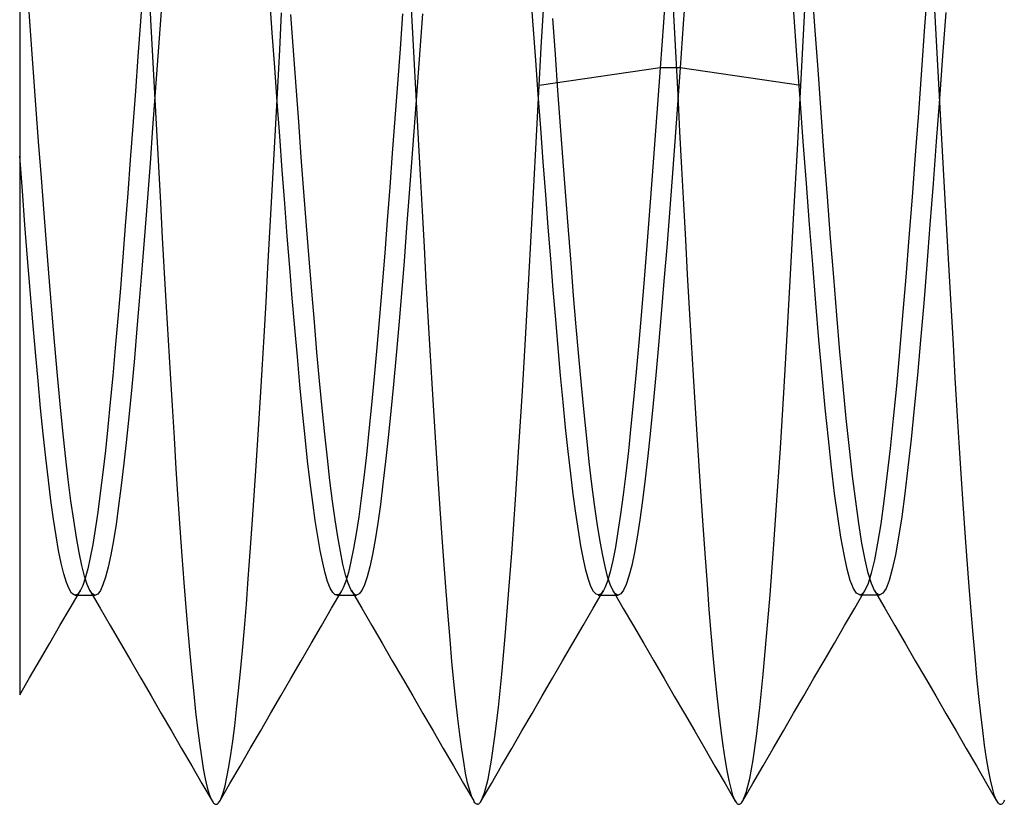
# Model space of a CAD drawing. Header units: millimetres. Extents: x -50 to 1, y 0 to 191.
# Tile 80 of 151: x -6.8 to -4.92, y 142.75 to 144.25. Entities that reach past the tile are written whole.
import ezdxf

# ---------------------------------------------------------------- set-up
doc = ezdxf.new("R2010")
doc.units = ezdxf.units.MM
doc.layers.add('MAIN-2', color=7, linetype='Continuous')

msp = doc.modelspace()

# ---------------------------------------------------------------- linework, layer by layer
at = {"layer": 'MAIN-2'}
for p, q in [((-5.5632, 144.3309), (-5.5695, 144.2444)), ((-5.5254, 144.3259), (-5.5315, 144.2419)), ((-6.5645, 144.3137), (-6.5694, 144.2465)), ((-6.5536, 144.3203), (-6.5499, 144.25)), ((-6.5259, 144.3181), (-6.5309, 144.2491)), ((-6.0493, 144.2363), (-6.0531, 144.3082)), ((-5.8183, 144.2394), (-5.8231, 144.3067)), ((-5.5535, 144.3179), (-5.5497, 144.2475)), ((-5.2799, 144.2373), (-5.2859, 144.3201)), ((-5.064, 144.32), (-5.07, 144.2371)), ((-5.0534, 144.3151), (-5.0498, 144.245)), ((-6.7793, 144.2288), (-6.7845, 144.2999)), ((-6.3172, 144.2249), (-6.3221, 144.2909)), ((-6.8, 144.2744), (-6.8, 144.2264)), ((-5.8029, 144.1966), (-5.799, 144.2687)), ((-5.3027, 144.1971), (-5.2989, 144.2697)), ((-6.5694, 144.2465), (-6.5742, 144.1797)), ((-6.5499, 144.25), (-6.5462, 144.1795)), ((-6.5309, 144.2491), (-6.5359, 144.18)), ((-6.303, 144.1921), (-6.2993, 144.2632)), ((-6.2766, 144.1911), (-6.2816, 144.2599)), ((-6.0682, 144.2615), (-6.073, 144.1945)), ((-6.0301, 144.2611), (-6.0351, 144.1915)), ((-5.776, 144.1833), (-5.781, 144.2523)), ((-5.5497, 144.2475), (-5.546, 144.177)), ((-5.3141, 144.1815), (-5.3202, 144.2643)), ((-5.0298, 144.2639), (-5.0358, 144.181)), ((-6.7742, 144.1577), (-6.7793, 144.2288)), ((-6.0455, 144.1645), (-6.0493, 144.2363)), ((-5.8135, 144.1727), (-5.8183, 144.2394)), ((-5.5695, 144.2444), (-5.5758, 144.158)), ((-5.5315, 144.2419), (-5.5376, 144.158)), ((-5.2739, 144.1545), (-5.2799, 144.2373)), ((-5.07, 144.2371), (-5.076, 144.1543)), ((-5.0498, 144.245), (-5.0461, 144.1748)), ((-6.8, 144.2264), (-6.8, 144.1786)), ((-6.3124, 144.1588), (-6.3172, 144.2249)), ((-6.3068, 144.1212), (-6.303, 144.1921)), ((-6.2716, 144.1226), (-6.2766, 144.1911)), ((-6.073, 144.1945), (-6.078, 144.1276)), ((-6.0351, 144.1915), (-6.0401, 144.1222)), ((-5.8068, 144.1245), (-5.8029, 144.1966)), ((-5.3065, 144.1245), (-5.3027, 144.1971)), ((-6.8, 144.1786), (-6.8, 144.1309)), ((-6.5742, 144.1797), (-6.579, 144.1134)), ((-6.5462, 144.1795), (-6.5425, 144.1091)), ((-6.5359, 144.18), (-6.5409, 144.1113)), ((-5.8087, 144.107), (-5.8135, 144.1727)), ((-5.771, 144.1146), (-5.776, 144.1833)), ((-5.546, 144.177), (-5.5422, 144.1065)), ((-5.3081, 144.099), (-5.3141, 144.1815)), ((-5.0461, 144.1748), (-5.0423, 144.1044)), ((-5.0358, 144.181), (-5.0418, 144.0986)), ((-6.769, 144.087), (-6.7742, 144.1577)), ((-6.3076, 144.0928), (-6.3124, 144.1588)), ((-6.0417, 144.0932), (-6.0455, 144.1645)), ((-5.5758, 144.158), (-5.8068, 144.1245)), ((-5.5758, 144.158), (-5.5808, 144.0888)), ((-5.5376, 144.158), (-5.5758, 144.158)), ((-5.5376, 144.158), (-5.5427, 144.0873)), ((-5.3065, 144.1245), (-5.5376, 144.158)), ((-5.2679, 144.0723), (-5.2739, 144.1545)), ((-5.076, 144.1543), (-5.082, 144.0721)), ((-6.8, 144.1309), (-6.8, 144.0835)), ((-6.3105, 144.0509), (-6.3068, 144.1212)), ((-6.2666, 144.0546), (-6.2716, 144.1226)), ((-6.078, 144.1276), (-6.0829, 144.0609)), ((-6.0401, 144.1222), (-6.0452, 144.0533)), ((-5.8132, 144.0033), (-5.8068, 144.1245)), ((-5.766, 144.0464), (-5.771, 144.1146)), ((-5.3132, 144.0018), (-5.3065, 144.1245)), ((-6.579, 144.1134), (-6.5838, 144.0474)), ((-6.5409, 144.1113), (-6.5459, 144.043)), ((-6.5425, 144.1091), (-6.5388, 144.0388)), ((-5.804, 144.0424), (-5.8087, 144.107)), ((-5.5422, 144.1065), (-5.5385, 144.0361)), ((-5.3021, 144.0174), (-5.3081, 144.099)), ((-5.0418, 144.0986), (-5.0478, 144.017)), ((-5.0423, 144.1044), (-5.0386, 144.034)), ((-6.8, 144.0835), (-6.8, 144.0362)), ((-6.7639, 144.017), (-6.769, 144.087)), ((-6.3028, 144.0272), (-6.3076, 144.0928)), ((-6.0379, 144.0225), (-6.0417, 144.0932)), ((-5.5808, 144.0888), (-5.5858, 144.0201)), ((-5.5427, 144.0873), (-5.5478, 144.0174)), ((-6.0829, 144.0609), (-6.0877, 143.9949)), ((-5.2619, 143.991), (-5.2679, 144.0723)), ((-5.082, 144.0721), (-5.088, 143.9909)), ((-6.5838, 144.0474), (-6.5886, 143.9823)), ((-6.5459, 144.043), (-6.5509, 143.9756)), ((-6.3142, 143.9812), (-6.3105, 144.0509)), ((-6.2617, 143.9873), (-6.2666, 144.0546)), ((-6.0452, 144.0533), (-6.0502, 143.9853)), ((-5.7993, 143.9786), (-5.804, 144.0424)), ((-5.7611, 143.979), (-5.766, 144.0464)), ((-6.8, 144.0362), (-6.8, 143.9891)), ((-6.5388, 144.0388), (-6.535, 143.9691)), ((-6.298, 143.9624), (-6.3028, 144.0272)), ((-6.0341, 143.9526), (-6.0379, 144.0225)), ((-5.5385, 144.0361), (-5.5348, 143.9662)), ((-5.0386, 144.034), (-5.0347, 143.964)), ((-6.7587, 143.948), (-6.7639, 144.017)), ((-5.8195, 143.8835), (-5.8132, 144.0033)), ((-5.5858, 144.0201), (-5.5909, 143.9518)), ((-5.5478, 144.0174), (-5.553, 143.9484)), ((-5.3199, 143.8809), (-5.3132, 144.0018)), ((-5.2961, 143.9371), (-5.3021, 144.0174)), ((-5.0478, 144.017), (-5.0538, 143.9367)), ((-6.8, 143.9891), (-6.8, 143.9013)), ((-6.795, 143.923), (-6.8, 143.9891)), ((-6.2567, 143.9211), (-6.2617, 143.9873)), ((-6.0877, 143.9949), (-6.0926, 143.93)), ((-6.0502, 143.9853), (-6.0552, 143.9184)), ((-5.2559, 143.9112), (-5.2619, 143.991)), ((-5.088, 143.9909), (-5.094, 143.9111)), ((-6.5886, 143.9823), (-6.5934, 143.9184)), ((-6.5509, 143.9756), (-6.5559, 143.9093)), ((-6.535, 143.9691), (-6.5312, 143.9002)), ((-6.3179, 143.9122), (-6.3142, 143.9812)), ((-5.7945, 143.9155), (-5.7993, 143.9786)), ((-5.7561, 143.9127), (-5.7611, 143.979)), ((-5.5348, 143.9662), (-5.5311, 143.8972)), ((-5.0347, 143.964), (-5.0309, 143.8948)), ((-6.7536, 143.8802), (-6.7587, 143.948)), ((-6.2932, 143.8987), (-6.298, 143.9624)), ((-6.0303, 143.8837), (-6.0341, 143.9526)), ((-5.5909, 143.9518), (-5.596, 143.8844)), ((-5.553, 143.9484), (-5.5581, 143.8807)), ((-6.0926, 143.93), (-6.0974, 143.8664)), ((-5.2901, 143.8585), (-5.2961, 143.9371)), ((-5.0538, 143.9367), (-5.0598, 143.8581)), ((-6.79, 143.858), (-6.795, 143.923)), ((-6.5934, 143.9184), (-6.5982, 143.8562)), ((-6.5559, 143.9093), (-6.5609, 143.8443)), ((-6.3216, 143.8439), (-6.3179, 143.9122)), ((-6.2517, 143.8562), (-6.2567, 143.9211)), ((-6.0552, 143.9184), (-6.0603, 143.8528)), ((-5.7897, 143.8533), (-5.7945, 143.9155)), ((-5.7511, 143.8477), (-5.7561, 143.9127)), ((-5.2499, 143.8333), (-5.2559, 143.9112)), ((-5.094, 143.9111), (-5.1001, 143.8331)), ((-6.8, 143.9013), (-6.8, 143.8135)), ((-6.5312, 143.9002), (-6.5275, 143.8327)), ((-6.2885, 143.8365), (-6.2932, 143.8987)), ((-5.5311, 143.8972), (-5.5275, 143.8295)), ((-5.0309, 143.8948), (-5.0271, 143.8268)), ((-6.7484, 143.8139), (-6.7536, 143.8802)), ((-6.0265, 143.8157), (-6.0303, 143.8837)), ((-5.826, 143.7659), (-5.8195, 143.8835)), ((-5.596, 143.8844), (-5.6012, 143.8183)), ((-5.5581, 143.8807), (-5.5632, 143.8146)), ((-5.3265, 143.7628), (-5.3199, 143.8809)), ((-6.7851, 143.7944), (-6.79, 143.858)), ((-6.5982, 143.8562), (-6.6029, 143.7958)), ((-6.2467, 143.7928), (-6.2517, 143.8562)), ((-6.0974, 143.8664), (-6.1022, 143.8041)), ((-6.0603, 143.8528), (-6.0653, 143.7887)), ((-5.7849, 143.7926), (-5.7897, 143.8533)), ((-5.2841, 143.7822), (-5.2901, 143.8585)), ((-5.0598, 143.8581), (-5.0659, 143.7817)), ((-6.5609, 143.8443), (-6.5659, 143.7808)), ((-6.5275, 143.8327), (-6.5237, 143.7664)), ((-6.3254, 143.7764), (-6.3216, 143.8439)), ((-6.2837, 143.776), (-6.2885, 143.8365)), ((-5.7461, 143.7843), (-5.7511, 143.8477)), ((-5.2439, 143.7578), (-5.2499, 143.8333)), ((-5.1001, 143.8331), (-5.1061, 143.7576)), ((-6.8, 143.8135), (-6.8, 143.7258)), ((-6.7433, 143.7495), (-6.7484, 143.8139)), ((-6.0228, 143.7488), (-6.0265, 143.8157)), ((-5.6012, 143.8183), (-5.6063, 143.7541)), ((-5.5632, 143.8146), (-5.5684, 143.7503)), ((-5.5275, 143.8295), (-5.5238, 143.763)), ((-5.0271, 143.8268), (-5.0233, 143.7599)), ((-6.7801, 143.7324), (-6.7851, 143.7944)), ((-6.6029, 143.7958), (-6.6077, 143.7367)), ((-6.1022, 143.8041), (-6.1071, 143.7428)), ((-6.5659, 143.7808), (-6.5709, 143.7193)), ((-6.3292, 143.7099), (-6.3254, 143.7764)), ((-6.2789, 143.7175), (-6.2837, 143.776)), ((-6.2418, 143.7312), (-6.2467, 143.7928)), ((-6.0653, 143.7887), (-6.0703, 143.7265)), ((-5.7801, 143.7338), (-5.7849, 143.7926)), ((-5.7411, 143.7227), (-5.7461, 143.7843)), ((-5.2781, 143.7084), (-5.2841, 143.7822)), ((-5.0659, 143.7817), (-5.0719, 143.708)), ((-6.5237, 143.7664), (-6.52, 143.7013)), ((-5.8325, 143.6511), (-5.826, 143.7659)), ((-5.5238, 143.763), (-5.5201, 143.6977)), ((-5.333, 143.6479), (-5.3265, 143.7628)), ((-5.2379, 143.685), (-5.2439, 143.7578)), ((-5.1061, 143.7576), (-5.1121, 143.6848)), ((-5.0233, 143.7599), (-5.0196, 143.6941)), ((-6.7381, 143.6873), (-6.7433, 143.7495)), ((-6.1071, 143.7428), (-6.1122, 143.6824)), ((-6.0191, 143.6829), (-6.0228, 143.7488)), ((-5.6063, 143.7541), (-5.6114, 143.6922)), ((-5.5684, 143.7503), (-5.5735, 143.688)), ((-6.8, 143.7258), (-6.8, 143.6385)), ((-6.7751, 143.6723), (-6.7801, 143.7324)), ((-6.6077, 143.7367), (-6.6125, 143.679)), ((-6.5709, 143.7193), (-6.5759, 143.6598)), ((-6.2368, 143.6717), (-6.2418, 143.7312)), ((-6.0703, 143.7265), (-6.0754, 143.6663)), ((-5.7754, 143.6771), (-5.7801, 143.7338)), ((-5.7361, 143.6632), (-5.7411, 143.7227)), ((-6.52, 143.7013), (-6.5163, 143.6371)), ((-6.333, 143.6445), (-6.3292, 143.7099)), ((-6.274, 143.6608), (-6.2789, 143.7175)), ((-5.2721, 143.6378), (-5.2781, 143.7084)), ((-5.0719, 143.708), (-5.0779, 143.6374)), ((-6.733, 143.6274), (-6.7381, 143.6873)), ((-6.1122, 143.6824), (-6.1173, 143.6236)), ((-6.0153, 143.6181), (-6.0191, 143.6829)), ((-5.6114, 143.6922), (-5.6164, 143.633)), ((-5.5735, 143.688), (-5.5787, 143.6281)), ((-5.5201, 143.6977), (-5.5164, 143.6333)), ((-5.2319, 143.6154), (-5.2379, 143.685)), ((-5.1121, 143.6848), (-5.1181, 143.6153)), ((-5.0196, 143.6941), (-5.0158, 143.6292)), ((-6.7701, 143.6146), (-6.7751, 143.6723)), ((-6.6125, 143.679), (-6.6174, 143.623)), ((-6.2318, 143.6144), (-6.2368, 143.6717)), ((-6.0754, 143.6663), (-6.0804, 143.6085)), ((-5.7708, 143.6225), (-5.7754, 143.6771)), ((-5.7311, 143.606), (-5.7361, 143.6632)), ((-6.5759, 143.6598), (-6.5809, 143.6027)), ((-6.3368, 143.5804), (-6.333, 143.6445)), ((-6.2691, 143.6056), (-6.274, 143.6608)), ((-5.8391, 143.5397), (-5.8325, 143.6511)), ((-5.3394, 143.5368), (-5.333, 143.6479)), ((-6.8, 143.6385), (-6.8, 143.5522)), ((-6.7278, 143.5701), (-6.733, 143.6274)), ((-6.5163, 143.6371), (-6.5126, 143.5738)), ((-5.6164, 143.633), (-5.6215, 143.5766)), ((-5.5787, 143.6281), (-5.5838, 143.5707)), ((-5.5164, 143.6333), (-5.5126, 143.5699)), ((-5.2661, 143.5706), (-5.2721, 143.6378)), ((-5.0779, 143.6374), (-5.0839, 143.5703)), ((-5.0158, 143.6292), (-5.0121, 143.5653)), ((-6.7651, 143.5596), (-6.7701, 143.6146)), ((-6.6174, 143.623), (-6.6221, 143.5694)), ((-6.2268, 143.5595), (-6.2318, 143.6144)), ((-6.1173, 143.6236), (-6.1224, 143.5673)), ((-6.0804, 143.6085), (-6.0854, 143.5533)), ((-6.0116, 143.5544), (-6.0153, 143.6181)), ((-5.766, 143.5697), (-5.7708, 143.6225)), ((-5.7261, 143.5513), (-5.7311, 143.606)), ((-5.2259, 143.5495), (-5.2319, 143.6154)), ((-5.1181, 143.6153), (-5.1241, 143.5495)), ((-6.5809, 143.6027), (-6.5859, 143.5482)), ((-6.2643, 143.552), (-6.2691, 143.6056)), ((-6.7227, 143.5156), (-6.7278, 143.5701)), ((-6.6221, 143.5694), (-6.6269, 143.5189)), ((-6.5126, 143.5738), (-6.5089, 143.5116)), ((-6.3406, 143.5178), (-6.3368, 143.5804)), ((-5.7612, 143.5188), (-5.766, 143.5697)), ((-5.6215, 143.5766), (-5.6265, 143.5232)), ((-5.5838, 143.5707), (-5.589, 143.5162)), ((-5.5126, 143.5699), (-5.5088, 143.5076)), ((-5.2601, 143.5075), (-5.2661, 143.5706)), ((-5.0839, 143.5703), (-5.0899, 143.5072)), ((-6.8, 143.5522), (-6.8, 143.469)), ((-6.7601, 143.5075), (-6.7651, 143.5596)), ((-6.2594, 143.5006), (-6.2643, 143.552)), ((-6.2219, 143.5073), (-6.2268, 143.5595)), ((-6.1224, 143.5673), (-6.1274, 143.5141)), ((-6.0854, 143.5533), (-6.0905, 143.5009)), ((-6.0079, 143.4921), (-6.0116, 143.5544)), ((-5.7211, 143.4993), (-5.7261, 143.5513)), ((-5.2199, 143.4877), (-5.2259, 143.5495)), ((-5.0121, 143.5653), (-5.0084, 143.5026)), ((-6.5859, 143.5482), (-6.5909, 143.4964)), ((-5.8457, 143.4332), (-5.8391, 143.5397)), ((-5.3458, 143.4307), (-5.3394, 143.5368)), ((-5.1241, 143.5495), (-5.1301, 143.4877)), ((-6.7175, 143.4642), (-6.7227, 143.5156)), ((-6.6269, 143.5189), (-6.6316, 143.4715)), ((-6.3443, 143.4568), (-6.3406, 143.5178)), ((-6.1274, 143.5141), (-6.1324, 143.4643)), ((-5.7564, 143.4703), (-5.7612, 143.5188)), ((-5.6265, 143.5232), (-5.6315, 143.473)), ((-5.589, 143.5162), (-5.5941, 143.4647)), ((-6.7551, 143.4585), (-6.7601, 143.5075)), ((-6.5909, 143.4964), (-6.5959, 143.4476)), ((-6.5089, 143.5116), (-6.5051, 143.4507)), ((-6.2545, 143.4521), (-6.2594, 143.5006)), ((-6.2169, 143.458), (-6.2219, 143.5073)), ((-6.0905, 143.5009), (-6.0955, 143.4515)), ((-5.7161, 143.4504), (-5.7211, 143.4993)), ((-5.5088, 143.5076), (-5.5049, 143.4467)), ((-5.2541, 143.4486), (-5.2601, 143.5075)), ((-5.0899, 143.5072), (-5.0959, 143.4483)), ((-5.0084, 143.5026), (-5.0047, 143.4414)), ((-6.0041, 143.4313), (-6.0079, 143.4921)), ((-5.2139, 143.4303), (-5.2199, 143.4877)), ((-5.1301, 143.4877), (-5.1361, 143.4303)), ((-6.8, 143.469), (-6.8, 143.3914)), ((-6.7502, 143.4127), (-6.7551, 143.4585)), ((-6.7124, 143.416), (-6.7175, 143.4642)), ((-6.6316, 143.4715), (-6.6363, 143.4268)), ((-6.3481, 143.3975), (-6.3443, 143.4568)), ((-6.2119, 143.4118), (-6.2169, 143.458)), ((-6.1324, 143.4643), (-6.1373, 143.418)), ((-5.7515, 143.4246), (-5.7564, 143.4703)), ((-5.6315, 143.473), (-5.6364, 143.426)), ((-5.5941, 143.4647), (-5.5993, 143.4166)), ((-6.5959, 143.4476), (-6.6009, 143.402)), ((-6.5051, 143.4507), (-6.5014, 143.3913)), ((-6.2496, 143.4069), (-6.2545, 143.4521)), ((-6.0955, 143.4515), (-6.1006, 143.4053)), ((-5.7111, 143.4046), (-5.7161, 143.4504)), ((-5.5049, 143.4467), (-5.5011, 143.3873)), ((-5.2481, 143.3942), (-5.2541, 143.4486)), ((-5.0959, 143.4483), (-5.1019, 143.394)), ((-5.0047, 143.4414), (-5.0009, 143.3819)), ((-6.6363, 143.4268), (-6.6411, 143.3846)), ((-6.1373, 143.418), (-6.1422, 143.3751)), ((-6.0003, 143.3722), (-6.0041, 143.4313)), ((-5.8523, 143.3328), (-5.8457, 143.4332)), ((-5.7467, 143.3821), (-5.7515, 143.4246)), ((-5.6364, 143.426), (-5.6414, 143.3823)), ((-5.3523, 143.3309), (-5.3458, 143.4307)), ((-5.2079, 143.3775), (-5.2139, 143.4303)), ((-5.1361, 143.4303), (-5.1421, 143.3774)), ((-6.7453, 143.3701), (-6.7502, 143.4127)), ((-6.7072, 143.3713), (-6.7124, 143.416)), ((-6.6009, 143.402), (-6.6059, 143.3596)), ((-6.2447, 143.3653), (-6.2496, 143.4069)), ((-6.2069, 143.369), (-6.2119, 143.4118)), ((-6.1006, 143.4053), (-6.1056, 143.3625)), ((-5.7061, 143.3622), (-5.7111, 143.4046)), ((-5.5993, 143.4166), (-5.6044, 143.3721)), ((-6.8, 143.3914), (-6.8, 143.3208)), ((-6.6411, 143.3846), (-6.646, 143.345)), ((-6.5014, 143.3913), (-6.4977, 143.3337)), ((-6.3518, 143.3402), (-6.3481, 143.3975)), ((-5.7418, 143.3428), (-5.7467, 143.3821)), ((-5.6414, 143.3823), (-5.6464, 143.342)), ((-5.5011, 143.3873), (-5.4973, 143.3298)), ((-5.2421, 143.3446), (-5.2481, 143.3942)), ((-5.1019, 143.394), (-5.1079, 143.3444)), ((-5.0009, 143.3819), (-4.9972, 143.3245)), ((-6.7404, 143.3311), (-6.7453, 143.3701)), ((-6.7021, 143.3303), (-6.7072, 143.3713)), ((-6.2399, 143.3273), (-6.2447, 143.3653)), ((-6.202, 143.3296), (-6.2069, 143.369)), ((-6.1422, 143.3751), (-6.1471, 143.3357)), ((-6.1056, 143.3625), (-6.1106, 143.3232)), ((-5.9965, 143.3152), (-6.0003, 143.3722)), ((-5.7011, 143.3233), (-5.7061, 143.3622)), ((-5.6044, 143.3721), (-5.6096, 143.3311)), ((-5.2019, 143.3295), (-5.2079, 143.3775)), ((-5.1421, 143.3774), (-5.1481, 143.3294)), ((-6.646, 143.345), (-6.6509, 143.3086)), ((-6.6059, 143.3596), (-6.6109, 143.3208)), ((-5.737, 143.3067), (-5.7418, 143.3428)), ((-5.2361, 143.3001), (-5.2421, 143.3446)), ((-5.1079, 143.3444), (-5.1139, 143.2999)), ((-6.7355, 143.2955), (-6.7404, 143.3311)), ((-6.6969, 143.2933), (-6.7021, 143.3303)), ((-6.4977, 143.3337), (-6.4939, 143.2782)), ((-6.3556, 143.285), (-6.3518, 143.3402)), ((-6.235, 143.2929), (-6.2399, 143.3273)), ((-6.197, 143.2939), (-6.202, 143.3296)), ((-6.1471, 143.3357), (-6.152, 143.2999)), ((-5.8588, 143.2388), (-5.8523, 143.3328)), ((-5.6464, 143.342), (-5.6513, 143.305)), ((-5.6096, 143.3311), (-5.6147, 143.294)), ((-5.4973, 143.3298), (-5.4935, 143.2744)), ((-5.3589, 143.2376), (-5.3523, 143.3309)), ((-5.1959, 143.2867), (-5.2019, 143.3295)), ((-5.1481, 143.3294), (-5.1541, 143.2866)), ((-4.9972, 143.3245), (-4.9934, 143.2694)), ((-6.8, 143.3208), (-6.8, 143.257)), ((-6.6509, 143.3086), (-6.6557, 143.2758)), ((-6.6109, 143.3208), (-6.6159, 143.2856)), ((-6.1106, 143.3232), (-6.1157, 143.2876)), ((-5.9926, 143.2603), (-5.9965, 143.3152)), ((-5.7321, 143.2738), (-5.737, 143.3067)), ((-5.6961, 143.2879), (-5.7011, 143.3233)), ((-5.6513, 143.305), (-5.6563, 143.2715)), ((-6.7305, 143.2635), (-6.7355, 143.2955)), ((-6.6918, 143.2602), (-6.6969, 143.2933)), ((-6.2302, 143.2623), (-6.235, 143.2929)), ((-6.192, 143.2618), (-6.197, 143.2939)), ((-6.152, 143.2999), (-6.1569, 143.2677)), ((-6.1157, 143.2876), (-6.1207, 143.2557)), ((-5.6911, 143.2564), (-5.6961, 143.2879)), ((-5.6147, 143.294), (-5.6199, 143.2608)), ((-5.2301, 143.261), (-5.2361, 143.3001)), ((-5.1899, 143.2493), (-5.1959, 143.2867)), ((-5.1541, 143.2866), (-5.1601, 143.2493)), ((-5.1139, 143.2999), (-5.1199, 143.2607)), ((-6.6557, 143.2758), (-6.6604, 143.2469)), ((-6.6159, 143.2856), (-6.6209, 143.2543)), ((-6.4939, 143.2782), (-6.4901, 143.2249)), ((-6.3593, 143.2319), (-6.3556, 143.285)), ((-6.1569, 143.2677), (-6.1618, 143.2392)), ((-5.7273, 143.2444), (-5.7321, 143.2738)), ((-5.6563, 143.2715), (-5.6613, 143.2418)), ((-5.4935, 143.2744), (-5.4897, 143.2213)), ((-4.9934, 143.2694), (-4.9896, 143.2168)), ((-6.8, 143.257), (-6.8, 143.1994)), ((-6.7256, 143.2353), (-6.7305, 143.2635)), ((-6.6866, 143.2314), (-6.6918, 143.2602)), ((-6.6209, 143.2543), (-6.6259, 143.2269)), ((-6.2255, 143.2352), (-6.2302, 143.2623)), ((-6.187, 143.2336), (-6.192, 143.2618)), ((-6.1207, 143.2557), (-6.1257, 143.2279)), ((-5.9888, 143.2077), (-5.9926, 143.2603)), ((-5.6861, 143.2287), (-5.6911, 143.2564)), ((-5.6199, 143.2608), (-5.625, 143.2318)), ((-5.2241, 143.2274), (-5.2301, 143.261)), ((-5.1839, 143.2177), (-5.1899, 143.2493)), ((-5.1601, 143.2493), (-5.1661, 143.2176)), ((-5.1199, 143.2607), (-5.1259, 143.2272)), ((-6.7206, 143.2109), (-6.7256, 143.2353)), ((-6.6815, 143.2067), (-6.6866, 143.2314)), ((-6.6604, 143.2469), (-6.6651, 143.2217)), ((-6.363, 143.1811), (-6.3593, 143.2319)), ((-6.2208, 143.2118), (-6.2255, 143.2352)), ((-6.1821, 143.2093), (-6.187, 143.2336)), ((-6.1618, 143.2392), (-6.1668, 143.2145)), ((-5.8654, 143.1513), (-5.8588, 143.2388)), ((-5.7224, 143.2189), (-5.7273, 143.2444)), ((-5.6613, 143.2418), (-5.6663, 143.216)), ((-5.625, 143.2318), (-5.6301, 143.207)), ((-5.3655, 143.1508), (-5.3589, 143.2376)), ((-6.7156, 143.1905), (-6.7206, 143.2109)), ((-6.6651, 143.2217), (-6.6699, 143.2002)), ((-6.6259, 143.2269), (-6.6309, 143.2037)), ((-6.4901, 143.2249), (-6.4864, 143.1743)), ((-6.2161, 143.192), (-6.2208, 143.2118)), ((-6.1668, 143.2145), (-6.1717, 143.1936)), ((-6.1257, 143.2279), (-6.1308, 143.2043)), ((-5.7175, 143.1975), (-5.7224, 143.2189)), ((-5.6811, 143.205), (-5.6861, 143.2287)), ((-5.6663, 143.216), (-5.6714, 143.1944)), ((-5.4897, 143.2213), (-5.486, 143.1707)), ((-5.2181, 143.1997), (-5.2241, 143.2274)), ((-5.1779, 143.192), (-5.1839, 143.2177)), ((-5.1661, 143.2176), (-5.1721, 143.192)), ((-5.1259, 143.2272), (-5.1319, 143.1996)), ((-4.9896, 143.2168), (-4.9858, 143.1668)), ((-6.8, 143.1994), (-6.8, 143.1467)), ((-6.6763, 143.1863), (-6.6815, 143.2067)), ((-6.6699, 143.2002), (-6.6747, 143.1825)), ((-6.6309, 143.2037), (-6.6359, 143.1845)), ((-6.2114, 143.1759), (-6.2161, 143.192)), ((-6.1771, 143.189), (-6.1821, 143.2093)), ((-6.1717, 143.1936), (-6.1765, 143.1767)), ((-6.1308, 143.2043), (-6.1358, 143.1849)), ((-5.985, 143.1576), (-5.9888, 143.2077)), ((-5.7127, 143.1801), (-5.7175, 143.1975)), ((-5.6761, 143.1855), (-5.6811, 143.205)), ((-5.6714, 143.1944), (-5.6764, 143.1769)), ((-5.6301, 143.207), (-5.6353, 143.1865)), ((-5.2121, 143.1781), (-5.2181, 143.1997)), ((-5.1721, 143.192), (-5.1781, 143.1725)), ((-5.1719, 143.1724), (-5.1779, 143.192)), ((-5.1319, 143.1996), (-5.1379, 143.1781)), ((-6.7107, 143.1741), (-6.7156, 143.1905)), ((-6.7057, 143.1619), (-6.7107, 143.1741)), ((-6.6747, 143.1825), (-6.6795, 143.1685)), ((-6.6712, 143.1704), (-6.6763, 143.1863)), ((-6.6359, 143.1845), (-6.6409, 143.1695)), ((-6.4864, 143.1743), (-6.4826, 143.1263)), ((-6.3667, 143.1328), (-6.363, 143.1811)), ((-6.2066, 143.1636), (-6.2114, 143.1759)), ((-6.1765, 143.1767), (-6.1814, 143.1639)), ((-6.1721, 143.1729), (-6.1771, 143.189)), ((-6.1358, 143.1849), (-6.1408, 143.1697)), ((-5.7079, 143.1667), (-5.7127, 143.1801)), ((-5.6764, 143.1769), (-5.6815, 143.1638)), ((-5.6711, 143.1703), (-5.6761, 143.1855)), ((-5.6353, 143.1865), (-5.6404, 143.1706)), ((-5.2061, 143.1627), (-5.2121, 143.1781)), ((-5.1379, 143.1781), (-5.1439, 143.1627)), ((-6.7008, 143.1539), (-6.7057, 143.1619)), ((-6.7036, 143.1252), (-6.6841, 143.1588)), ((-6.6844, 143.1583), (-6.6892, 143.1522)), ((-6.6795, 143.1685), (-6.6844, 143.1583)), ((-6.666, 143.159), (-6.6712, 143.1704)), ((-6.6643, 143.1562), (-6.666, 143.159)), ((-6.666, 143.1588), (-6.6464, 143.1253)), ((-6.6627, 143.154), (-6.6643, 143.1562)), ((-6.6459, 143.1587), (-6.6509, 143.1522)), ((-6.6409, 143.1695), (-6.6459, 143.1587)), ((-6.2017, 143.1551), (-6.2066, 143.1636)), ((-6.2037, 143.125), (-6.1841, 143.1585)), ((-6.1967, 143.1508), (-6.2017, 143.1551)), ((-6.1863, 143.1552), (-6.1872, 143.1541)), ((-6.1814, 143.1639), (-6.1863, 143.1552)), ((-6.1671, 143.161), (-6.1721, 143.1729)), ((-6.1653, 143.1577), (-6.1671, 143.161)), ((-6.1657, 143.1588), (-6.1462, 143.1252)), ((-6.1634, 143.155), (-6.1653, 143.1577)), ((-6.1615, 143.1529), (-6.1634, 143.155)), ((-6.1459, 143.1589), (-6.1509, 143.1523)), ((-6.1408, 143.1697), (-6.1459, 143.1589)), ((-5.9812, 143.1101), (-5.985, 143.1576)), ((-5.7031, 143.1572), (-5.7079, 143.1667)), ((-5.7036, 143.1253), (-5.6841, 143.1588)), ((-5.6982, 143.1517), (-5.7031, 143.1572)), ((-5.6862, 143.1555), (-5.6874, 143.154)), ((-5.685, 143.1572), (-5.6862, 143.1555)), ((-5.6838, 143.1592), (-5.685, 143.1572)), ((-5.6827, 143.1614), (-5.6838, 143.1592)), ((-5.6815, 143.1638), (-5.6827, 143.1614)), ((-5.6661, 143.1593), (-5.6711, 143.1703)), ((-5.6644, 143.1565), (-5.6661, 143.1593)), ((-5.6656, 143.1584), (-5.6461, 143.1248)), ((-5.6627, 143.1543), (-5.6644, 143.1565)), ((-5.661, 143.1525), (-5.6627, 143.1543)), ((-5.6456, 143.1593), (-5.6507, 143.1525)), ((-5.6404, 143.1706), (-5.6456, 143.1593)), ((-5.486, 143.1707), (-5.4823, 143.1226)), ((-5.2001, 143.1535), (-5.2061, 143.1627)), ((-5.2036, 143.1254), (-5.1841, 143.159)), ((-5.1874, 143.1543), (-5.1891, 143.1526)), ((-5.1857, 143.1564), (-5.1874, 143.1543)), ((-5.1841, 143.1591), (-5.1857, 143.1564)), ((-5.1781, 143.1725), (-5.1841, 143.1591)), ((-5.1659, 143.159), (-5.1719, 143.1724)), ((-5.1642, 143.1564), (-5.1659, 143.159)), ((-5.1659, 143.159), (-5.1464, 143.1254)), ((-5.1626, 143.1543), (-5.1642, 143.1564)), ((-5.1609, 143.1526), (-5.1626, 143.1543)), ((-5.1439, 143.1627), (-5.1499, 143.1535)), ((-4.9858, 143.1668), (-4.982, 143.1195)), ((-6.8, 143.1467), (-6.8, 143.0982)), ((-6.6959, 143.1503), (-6.7008, 143.1539)), ((-6.6948, 143.1501), (-6.6959, 143.1503)), ((-6.6936, 143.1501), (-6.6948, 143.1501)), ((-6.6942, 143.15), (-6.691, 143.15)), ((-6.6925, 143.1503), (-6.6936, 143.1501)), ((-6.6914, 143.1507), (-6.6925, 143.1503)), ((-6.6903, 143.1513), (-6.6914, 143.1507)), ((-6.691, 143.15), (-6.6878, 143.15)), ((-6.6892, 143.1522), (-6.6903, 143.1513)), ((-6.6878, 143.15), (-6.6846, 143.15)), ((-6.6846, 143.15), (-6.6815, 143.15)), ((-6.6815, 143.15), (-6.6783, 143.15)), ((-6.6783, 143.15), (-6.6751, 143.15)), ((-6.6751, 143.15), (-6.6719, 143.15)), ((-6.6719, 143.15), (-6.6687, 143.15)), ((-6.6687, 143.15), (-6.6655, 143.15)), ((-6.6655, 143.15), (-6.6623, 143.15)), ((-6.661, 143.1523), (-6.6627, 143.154)), ((-6.6623, 143.15), (-6.6591, 143.15)), ((-6.6593, 143.151), (-6.661, 143.1523)), ((-6.6576, 143.1503), (-6.6593, 143.151)), ((-6.6591, 143.15), (-6.656, 143.15)), ((-6.6559, 143.15), (-6.6576, 143.1503)), ((-6.6509, 143.1522), (-6.6559, 143.15)), ((-6.1918, 143.1505), (-6.1967, 143.1508)), ((-6.1941, 143.1502), (-6.1909, 143.1502)), ((-6.1909, 143.1509), (-6.1918, 143.1505)), ((-6.19, 143.1515), (-6.1909, 143.1509)), ((-6.1909, 143.1502), (-6.1878, 143.1502)), ((-6.1891, 143.1522), (-6.19, 143.1515)), ((-6.1881, 143.1531), (-6.1891, 143.1522)), ((-6.1872, 143.1541), (-6.1881, 143.1531)), ((-6.1878, 143.1502), (-6.1846, 143.1502)), ((-6.1846, 143.1502), (-6.1815, 143.1502)), ((-6.1815, 143.1502), (-6.1783, 143.1502)), ((-6.1783, 143.1502), (-6.1751, 143.1502)), ((-6.1751, 143.1502), (-6.1719, 143.1502)), ((-6.1719, 143.1502), (-6.1687, 143.1502)), ((-6.1687, 143.1502), (-6.1655, 143.1502)), ((-6.1655, 143.1502), (-6.1623, 143.1502)), ((-6.1623, 143.1502), (-6.1592, 143.1502)), ((-6.1597, 143.1514), (-6.1615, 143.1529)), ((-6.1578, 143.1505), (-6.1597, 143.1514)), ((-6.1592, 143.1502), (-6.156, 143.1502)), ((-6.1559, 143.1502), (-6.1578, 143.1505)), ((-6.1509, 143.1523), (-6.1559, 143.1502)), ((-5.8719, 143.071), (-5.8654, 143.1513)), ((-5.6934, 143.1503), (-5.6982, 143.1517)), ((-5.694, 143.1502), (-5.6909, 143.1502)), ((-5.6886, 143.1528), (-5.6934, 143.1503)), ((-5.6909, 143.1502), (-5.6877, 143.1502)), ((-5.6874, 143.154), (-5.6886, 143.1528)), ((-5.6877, 143.1502), (-5.6845, 143.1502)), ((-5.6845, 143.1502), (-5.6814, 143.1502)), ((-5.6814, 143.1502), (-5.6782, 143.1502)), ((-5.6782, 143.1502), (-5.675, 143.1502)), ((-5.675, 143.1502), (-5.6718, 143.1502)), ((-5.6718, 143.1502), (-5.6686, 143.1502)), ((-5.6686, 143.1502), (-5.6654, 143.1502)), ((-5.6654, 143.1502), (-5.6623, 143.1502)), ((-5.6623, 143.1502), (-5.6591, 143.1502)), ((-5.6593, 143.1512), (-5.661, 143.1525)), ((-5.6576, 143.1505), (-5.6593, 143.1512)), ((-5.6591, 143.1502), (-5.6559, 143.1502)), ((-5.6559, 143.1502), (-5.6576, 143.1505)), ((-5.6507, 143.1525), (-5.6559, 143.1502)), ((-5.3721, 143.071), (-5.3655, 143.1508)), ((-5.1941, 143.1504), (-5.2001, 143.1535)), ((-5.1924, 143.1507), (-5.1941, 143.1504)), ((-5.1941, 143.1504), (-5.1909, 143.1504)), ((-5.1908, 143.1514), (-5.1924, 143.1507)), ((-5.1909, 143.1504), (-5.1877, 143.1504)), ((-5.1891, 143.1526), (-5.1908, 143.1514)), ((-5.1877, 143.1504), (-5.1845, 143.1504)), ((-5.1845, 143.1504), (-5.1814, 143.1504)), ((-5.1814, 143.1504), (-5.1782, 143.1504)), ((-5.1782, 143.1504), (-5.175, 143.1504)), ((-5.175, 143.1504), (-5.1718, 143.1504)), ((-5.1718, 143.1504), (-5.1686, 143.1504)), ((-5.1686, 143.1504), (-5.1654, 143.1504)), ((-5.1654, 143.1504), (-5.1623, 143.1504)), ((-5.1623, 143.1504), (-5.1591, 143.1504)), ((-5.1592, 143.1514), (-5.1609, 143.1526)), ((-5.1575, 143.1507), (-5.1592, 143.1514)), ((-5.1591, 143.1504), (-5.1559, 143.1504)), ((-5.1559, 143.1504), (-5.1575, 143.1507)), ((-5.1499, 143.1535), (-5.1559, 143.1504)), ((-6.7231, 143.0917), (-6.7036, 143.1252)), ((-6.6464, 143.1253), (-6.6269, 143.0917)), ((-6.4826, 143.1263), (-6.4788, 143.0809)), ((-6.3704, 143.0871), (-6.3667, 143.1328)), ((-6.2232, 143.0914), (-6.2037, 143.125)), ((-6.1462, 143.1252), (-6.1267, 143.0917)), ((-5.7231, 143.0917), (-5.7036, 143.1253)), ((-5.6461, 143.1248), (-5.6266, 143.0913)), ((-5.4823, 143.1226), (-5.4786, 143.0772)), ((-5.2231, 143.0919), (-5.2036, 143.1254)), ((-5.1464, 143.1254), (-5.1269, 143.0918)), ((-4.982, 143.1195), (-4.9782, 143.0748)), ((-6.8, 143.0982), (-6.8, 143.055)), ((-5.9774, 143.0653), (-5.9812, 143.1101)), ((-6.7426, 143.0582), (-6.7231, 143.0917)), ((-6.6269, 143.0917), (-6.6074, 143.0582)), ((-6.4788, 143.0809), (-6.475, 143.0383)), ((-6.3741, 143.0442), (-6.3704, 143.0871)), ((-6.2427, 143.0579), (-6.2232, 143.0914)), ((-6.1267, 143.0917), (-6.1073, 143.0582)), ((-5.7426, 143.0582), (-5.7231, 143.0917)), ((-5.6266, 143.0913), (-5.6071, 143.0578)), ((-5.2426, 143.0583), (-5.2231, 143.0919)), ((-5.1269, 143.0918), (-5.1074, 143.0583)), ((-5.9737, 143.0233), (-5.9774, 143.0653)), ((-5.8784, 142.9988), (-5.8719, 143.071)), ((-5.4786, 143.0772), (-5.4749, 143.0345)), ((-5.3786, 142.999), (-5.3721, 143.071)), ((-4.9782, 143.0748), (-4.9744, 143.0327)), ((-6.8, 143.055), (-6.8, 143.0185)), ((-6.7621, 143.0246), (-6.7426, 143.0582)), ((-6.6074, 143.0582), (-6.5879, 143.0246)), ((-6.3778, 143.0042), (-6.3741, 143.0442)), ((-6.2621, 143.0244), (-6.2427, 143.0579)), ((-6.1073, 143.0582), (-6.0878, 143.0247)), ((-5.7621, 143.0247), (-5.7426, 143.0582)), ((-5.6071, 143.0578), (-5.5876, 143.0242)), ((-5.2621, 143.0247), (-5.2426, 143.0583)), ((-5.1074, 143.0583), (-5.0879, 143.0247)), ((-6.7811, 142.9919), (-6.7621, 143.0246)), ((-6.5879, 143.0246), (-6.5684, 142.9911)), ((-6.475, 143.0383), (-6.4712, 142.9985)), ((-6.2816, 142.9908), (-6.2621, 143.0244)), ((-6.0878, 143.0247), (-6.0683, 142.9912)), ((-5.97, 142.9842), (-5.9737, 143.0233)), ((-5.7815, 142.9912), (-5.7621, 143.0247)), ((-5.5876, 143.0242), (-5.5681, 142.9907)), ((-5.4749, 143.0345), (-5.4712, 142.9945)), ((-5.2816, 142.9912), (-5.2621, 143.0247)), ((-5.0879, 143.0247), (-5.0684, 142.9912)), ((-4.9744, 143.0327), (-4.9707, 142.9933)), ((-6.8, 143.0185), (-6.8, 142.9902)), ((-6.3816, 142.9669), (-6.3778, 143.0042)), ((-6.8001, 142.9592), (-6.7811, 142.9919)), ((-6.8, 142.9902), (-6.8, 142.9717)), ((-6.5684, 142.9911), (-6.5489, 142.9575)), ((-6.4712, 142.9985), (-6.4675, 142.9614)), ((-6.3011, 142.9573), (-6.2816, 142.9908)), ((-6.0683, 142.9912), (-6.0488, 142.9576)), ((-5.8849, 142.9351), (-5.8784, 142.9988)), ((-5.801, 142.9576), (-5.7815, 142.9912)), ((-5.5681, 142.9907), (-5.5486, 142.9571)), ((-5.4712, 142.9945), (-5.4674, 142.9573)), ((-5.3851, 142.9354), (-5.3786, 142.999)), ((-5.3011, 142.9577), (-5.2816, 142.9912)), ((-5.0684, 142.9912), (-5.0489, 142.9576)), ((-4.9707, 142.9933), (-4.967, 142.9565)), ((-6.8, 142.9717), (-6.8, 142.9618)), ((-6.3853, 142.9323), (-6.3816, 142.9669)), ((-5.9663, 142.9478), (-5.97, 142.9842)), ((-6.8, 142.9618), (-6.8, 142.9593)), ((-6.5489, 142.9575), (-6.5295, 142.924)), ((-6.4675, 142.9614), (-6.4638, 142.927)), ((-6.3206, 142.9237), (-6.3011, 142.9573)), ((-6.0488, 142.9576), (-6.0293, 142.9241)), ((-5.9626, 142.9143), (-5.9663, 142.9478)), ((-5.8205, 142.9241), (-5.801, 142.9576)), ((-5.5486, 142.9571), (-5.5292, 142.9235)), ((-5.4674, 142.9573), (-5.4636, 142.9229)), ((-5.3206, 142.9242), (-5.3011, 142.9577)), ((-5.0489, 142.9576), (-5.0294, 142.9241)), ((-4.967, 142.9565), (-4.9634, 142.9225)), ((-6.3891, 142.9004), (-6.3853, 142.9323)), ((-5.8915, 142.8801), (-5.8849, 142.9351)), ((-5.3915, 142.8807), (-5.3851, 142.9354)), ((-6.5295, 142.924), (-6.51, 142.8904)), ((-6.4638, 142.927), (-6.4601, 142.8955)), ((-6.34, 142.8902), (-6.3206, 142.9237)), ((-6.0293, 142.9241), (-6.0098, 142.8905)), ((-5.9589, 142.8837), (-5.9626, 142.9143)), ((-5.84, 142.8905), (-5.8205, 142.9241)), ((-5.5292, 142.9235), (-5.5097, 142.89)), ((-5.4636, 142.9229), (-5.4598, 142.8913)), ((-5.3401, 142.8906), (-5.3206, 142.9242)), ((-5.0294, 142.9241), (-5.0099, 142.8906)), ((-4.9634, 142.9225), (-4.9597, 142.8914)), ((-6.4601, 142.8955), (-6.4564, 142.8668)), ((-6.3928, 142.8712), (-6.3891, 142.9004)), ((-5.4598, 142.8913), (-5.4559, 142.8627)), ((-4.9597, 142.8914), (-4.9561, 142.8632)), ((-6.51, 142.8904), (-6.4906, 142.857)), ((-6.3594, 142.8568), (-6.34, 142.8902)), ((-6.0098, 142.8905), (-5.9904, 142.8571)), ((-5.9551, 142.8559), (-5.9589, 142.8837)), ((-5.8981, 142.8343), (-5.8915, 142.8801)), ((-5.8594, 142.8571), (-5.84, 142.8905)), ((-5.5097, 142.89), (-5.4903, 142.8566)), ((-5.3979, 142.8353), (-5.3915, 142.8807)), ((-5.3595, 142.8572), (-5.3401, 142.8906)), ((-5.0099, 142.8906), (-4.9905, 142.8572)), ((-6.4906, 142.857), (-6.4712, 142.8236)), ((-6.4564, 142.8668), (-6.4528, 142.841)), ((-6.3966, 142.8451), (-6.3928, 142.8712)), ((-6.3788, 142.8233), (-6.3594, 142.8568)), ((-5.9904, 142.8571), (-5.971, 142.8236)), ((-5.9513, 142.8313), (-5.9551, 142.8559)), ((-5.8788, 142.8236), (-5.8594, 142.8571)), ((-5.4903, 142.8566), (-5.4709, 142.8231)), ((-5.4559, 142.8627), (-5.4521, 142.8371)), ((-5.3789, 142.8237), (-5.3595, 142.8572)), ((-4.9905, 142.8572), (-4.9711, 142.8237)), ((-4.9561, 142.8632), (-4.9524, 142.838)), ((-6.4528, 142.841), (-6.4491, 142.8184)), ((-6.4002, 142.822), (-6.3966, 142.8451)), ((-5.9047, 142.7983), (-5.8981, 142.8343)), ((-5.4521, 142.8371), (-5.4483, 142.8148)), ((-5.4045, 142.7993), (-5.3979, 142.8353)), ((-4.9524, 142.838), (-4.9487, 142.8159)), ((-6.4712, 142.8236), (-6.4518, 142.7901)), ((-6.4491, 142.8184), (-6.4454, 142.7989)), ((-6.4039, 142.8021), (-6.4002, 142.822)), ((-6.3982, 142.7899), (-6.3788, 142.8233)), ((-5.971, 142.8236), (-5.9516, 142.7901)), ((-5.9475, 142.8098), (-5.9513, 142.8313)), ((-5.8983, 142.7901), (-5.8788, 142.8236)), ((-5.4709, 142.8231), (-5.4515, 142.7897)), ((-5.3983, 142.7903), (-5.3789, 142.8237)), ((-4.9711, 142.8237), (-4.9518, 142.7903)), ((-4.9487, 142.8159), (-4.945, 142.7969)), ((-6.4454, 142.7989), (-6.4416, 142.7826)), ((-6.4075, 142.7855), (-6.4039, 142.8021)), ((-5.9437, 142.7915), (-5.9475, 142.8098)), ((-5.9113, 142.7723), (-5.9047, 142.7983)), ((-5.4483, 142.8148), (-5.4445, 142.7959)), ((-5.4111, 142.773), (-5.4045, 142.7993)), ((-4.945, 142.7969), (-4.9412, 142.7812)), ((-6.4518, 142.7901), (-6.4324, 142.7567)), ((-6.4416, 142.7826), (-6.4379, 142.7696)), ((-6.4176, 142.7564), (-6.3982, 142.7899)), ((-6.4112, 142.772), (-6.4075, 142.7855)), ((-5.9516, 142.7901), (-5.9321, 142.7566)), ((-5.9398, 142.7765), (-5.9437, 142.7915)), ((-5.9177, 142.7566), (-5.8983, 142.7901)), ((-5.4515, 142.7897), (-5.4322, 142.7563)), ((-5.4445, 142.7959), (-5.4408, 142.7802)), ((-5.4408, 142.7802), (-5.4371, 142.7678)), ((-5.4177, 142.7568), (-5.3983, 142.7903)), ((-4.9518, 142.7903), (-4.9324, 142.7569)), ((-4.9412, 142.7812), (-4.9375, 142.7686)), ((-6.4379, 142.7696), (-6.4341, 142.7599)), ((-6.4341, 142.7599), (-6.4303, 142.7535)), ((-6.4165, 142.7583), (-6.4149, 142.7618)), ((-6.4149, 142.7618), (-6.4112, 142.772)), ((-5.936, 142.7648), (-5.9398, 142.7765)), ((-5.9322, 142.7566), (-5.936, 142.7648)), ((-5.9178, 142.7563), (-5.9113, 142.7723)), ((-5.4371, 142.7678), (-5.4335, 142.7587)), ((-5.4177, 142.7567), (-5.4111, 142.773)), ((-4.9375, 142.7686), (-4.9337, 142.7594)), ((-4.9337, 142.7594), (-4.93, 142.7533)), ((-6.4303, 142.7535), (-6.4294, 142.7525)), ((-6.4294, 142.7525), (-6.4285, 142.7517)), ((-6.4285, 142.7517), (-6.4276, 142.751)), ((-6.4276, 142.751), (-6.4267, 142.7506)), ((-6.4267, 142.7506), (-6.4258, 142.7503)), ((-6.4258, 142.7503), (-6.4249, 142.7502)), ((-6.4249, 142.7502), (-6.4232, 142.7505)), ((-6.4232, 142.7505), (-6.4215, 142.7515)), ((-6.4215, 142.7515), (-6.4199, 142.7531)), ((-6.4199, 142.7531), (-6.4182, 142.7554)), ((-6.4182, 142.7554), (-6.4165, 142.7583)), ((-5.931, 142.7547), (-5.9322, 142.7566)), ((-5.9298, 142.7531), (-5.931, 142.7547)), ((-5.9286, 142.7519), (-5.9298, 142.7531)), ((-5.9273, 142.751), (-5.9286, 142.7519)), ((-5.9261, 142.7505), (-5.9273, 142.751)), ((-5.9249, 142.7503), (-5.9261, 142.7505)), ((-5.9249, 142.7503), (-5.9237, 142.7504)), ((-5.9237, 142.7504), (-5.9226, 142.7509)), ((-5.9226, 142.7509), (-5.9214, 142.7518)), ((-5.9214, 142.7518), (-5.9202, 142.7529)), ((-5.9202, 142.7529), (-5.919, 142.7544)), ((-5.919, 142.7544), (-5.9178, 142.7563)), ((-5.4335, 142.7587), (-5.4298, 142.7529)), ((-5.4298, 142.7529), (-5.4291, 142.7521)), ((-5.4291, 142.7521), (-5.4283, 142.7514)), ((-5.4283, 142.7514), (-5.4275, 142.7509)), ((-5.4275, 142.7509), (-5.4267, 142.7505)), ((-5.4267, 142.7505), (-5.4259, 142.7503)), ((-5.4259, 142.7503), (-5.4252, 142.7502)), ((-5.4252, 142.7502), (-5.4239, 142.7504)), ((-5.4239, 142.7504), (-5.4227, 142.7509)), ((-5.4227, 142.7509), (-5.4215, 142.7518)), ((-5.4215, 142.7518), (-5.4202, 142.7531)), ((-5.4202, 142.7531), (-5.419, 142.7547)), ((-5.419, 142.7547), (-5.4177, 142.7567)), ((-4.93, 142.7533), (-4.9291, 142.7524)), ((-4.9291, 142.7524), (-4.9283, 142.7517)), ((-4.9283, 142.7517), (-4.9274, 142.7511)), ((-4.9274, 142.7511), (-4.9266, 142.7507)), ((-4.9266, 142.7507), (-4.9258, 142.7504)), ((-4.9258, 142.7504), (-4.9249, 142.7503)), ((-4.9249, 142.7503), (-4.9235, 142.7505)), ((-4.9235, 142.7505), (-4.9221, 142.7512)), ((-4.9221, 142.7512), (-4.9207, 142.7523)), ((-4.9207, 142.7523), (-4.9193, 142.7538)), ((-4.9193, 142.7538), (-4.9179, 142.7559)), ((-4.9179, 142.7559), (-4.9165, 142.7583))]:
    msp.add_line(p, q, dxfattribs=at)

doc.saveas('drawing.dxf')
